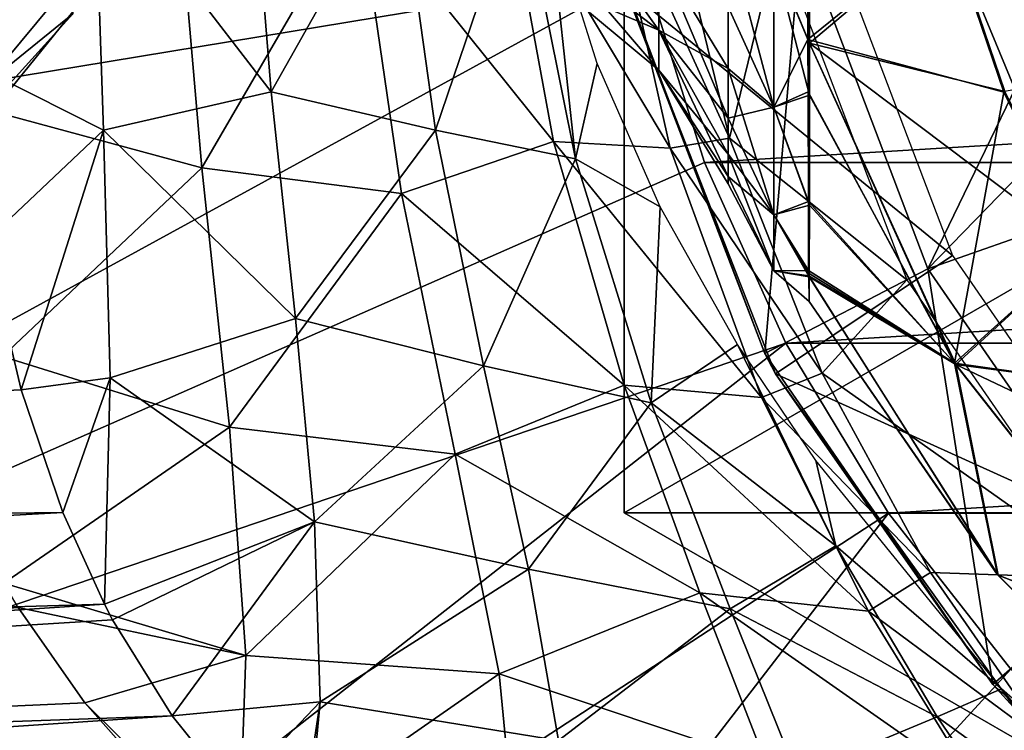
# Model space of a CAD drawing. Header units: millimetres. Extents: x -110 to 119, y -127 to 212.
# Tile 109 of 186: x 55.08 to 63.91, y -10.32 to -3.95. Entities that reach past the tile are written whole.
import ezdxf

# ---------------------------------------------------------------- set-up
doc = ezdxf.new("R2010")
doc.units = ezdxf.units.MM
doc.header["$LTSCALE"] = 26.699852
for name, color, linetype in [('1', 7, 'CONTINUOUS'), ('11', 7, 'CONTINUOUS'), ('14', 7, 'CONTINUOUS'), ('15', 7, 'CONTINUOUS'), ('37', 7, 'CONTINUOUS'), ('38', 7, 'CONTINUOUS'), ('387', 7, 'CONTINUOUS'), ('388', 7, 'CONTINUOUS'), ('389', 7, 'CONTINUOUS'), ('390', 7, 'CONTINUOUS'), ('4', 7, 'CONTINUOUS'), ('435', 7, 'CONTINUOUS'), ('436', 7, 'CONTINUOUS'), ('437', 7, 'CONTINUOUS'), ('438', 7, 'CONTINUOUS'), ('445', 7, 'CONTINUOUS'), ('448', 7, 'CONTINUOUS'), ('455', 7, 'CONTINUOUS'), ('50', 7, 'CONTINUOUS'), ('51', 7, 'CONTINUOUS'), ('52', 7, 'CONTINUOUS')]:
    doc.layers.add(name, color=color, linetype=linetype)

msp = doc.modelspace()

# ---------------------------------------------------------------- linework, layer by layer
at = {"layer": '1', "color": 7, "linetype": 'CONTINUOUS', "true_color": 0xa2afbf}
for points in [[(60.6884, -3.5281, -36), (61.2179, -5.227, -36), (89.3116, -3.5281, -36), (60.6884, -3.5281, -36)], [(61.2179, -5.227, -36), (88.7821, -5.227, -36), (89.3116, -3.5281, -36), (61.2179, -5.227, -36)], [(61.2179, -5.227, -36), (61.9481, -6.8497, -36), (88.7821, -5.227, -36), (61.2179, -5.227, -36)], [(61.9481, -6.8497, -36), (88.0519, -6.8497, -36), (88.7821, -5.227, -36), (61.9481, -6.8497, -36)], [(61.9481, -6.8497, -36), (62.8687, -8.3728, -36), (88.0519, -6.8497, -36), (61.9481, -6.8497, -36)], [(62.8687, -8.3728, -36), (87.1313, -8.3728, -36), (88.0519, -6.8497, -36), (62.8687, -8.3728, -36)], [(62.8687, -8.3728, -36), (63.9665, -9.7742, -36), (87.1313, -8.3728, -36), (62.8687, -8.3728, -36)]]:
    msp.add_3dface(points, dxfattribs=at)
at = {"layer": '11', "color": 7, "linetype": 'CONTINUOUS', "true_color": 0xa2afbf}
for points in [[(60.5, 8.3716, -21), (60.5, -8.3716, -21), (89.5, 8.3716, -21), (60.5, 8.3716, -21)], [(89.5, 8.3716, -21), (60.5, -8.3716, -21), (89.5, -8.3716, -21), (89.5, 8.3716, -21)], [(60.5, -8.3716, -21), (75, -16.7432, -21), (89.5, -8.3716, -21), (60.5, -8.3716, -21)]]:
    msp.add_3dface(points, dxfattribs=at)
at = {"layer": '14', "color": 7, "linetype": 'CONTINUOUS', "true_color": 0xa2afbf}
for points in [[(75, -16.7432, -21), (60.5, -8.3716, -21), (75, -16.7432, -35), (75, -16.7432, -21)], [(75, -16.7432, -35), (60.5, -8.3716, -21), (60.5, -8.3716, -35), (75, -16.7432, -35)]]:
    msp.add_3dface(points, dxfattribs=at)
at = {"layer": '15', "color": 7, "linetype": 'CONTINUOUS', "true_color": 0xa2afbf}
for points in [[(60.5, -8.3716, -21), (60.5, 8.3716, -21), (60.5, -8.3716, -35), (60.5, -8.3716, -21)], [(60.5, -8.3716, -35), (60.5, 8.3716, -21), (60.5, 8.3716, -35), (60.5, -8.3716, -35)]]:
    msp.add_3dface(points, dxfattribs=at)
at = {"layer": '37', "color": 7, "linetype": 'CONTINUOUS', "true_color": 0xa2afbf}
for points in [[(54.7737, -5.9342, 8.9892), (22.2348, -8.7569, 9.2542), (55.0893, -7.2684, 8.4448), (54.7737, -5.9342, 8.9892)], [(55.0893, -7.2684, 8.4448), (22.2348, -8.7569, 9.2542), (55.4641, -8.3688, 7.8732), (55.0893, -7.2684, 8.4448)], [(22.2348, -8.7569, 9.2542), (22.5354, -10.1652, 8.4883), (55.4641, -8.3688, 7.8732), (22.2348, -8.7569, 9.2542)], [(55.4641, -8.3688, 7.8732), (22.5354, -10.1652, 8.4883), (55.8364, -9.1896, 7.3565), (55.4641, -8.3688, 7.8732)], [(22.5354, -10.1652, 8.4883), (22.8085, -11.3916, 7.653), (55.8364, -9.1896, 7.3565), (22.5354, -10.1652, 8.4883)], [(55.8364, -9.1896, 7.3565), (22.8085, -11.3916, 7.653), (55.9094, -9.3298, 7.2591), (55.8364, -9.1896, 7.3565)], [(55.9094, -9.3298, 7.2591), (22.8085, -11.3916, 7.653), (56.4432, -10.1914, 6.5877), (55.9094, -9.3298, 7.2591)], [(22.8085, -11.3916, 7.653), (23.0541, -12.4382, 6.7696), (56.4432, -10.1914, 6.5877), (22.8085, -11.3916, 7.653)], [(56.4432, -10.1914, 6.5877), (23.0541, -12.4382, 6.7696), (56.9977, -10.8793, 5.9405), (56.4432, -10.1914, 6.5877)]]:
    msp.add_3dface(points, dxfattribs=at)
at = {"layer": '38', "color": 7, "linetype": 'CONTINUOUS', "true_color": 0xa2afbf}
for points in [[(54.3905, -2.302, 9.8366), (54.5338, -4.2877, 9.4766), (55.7486, -2.5356, 9.9043), (54.3905, -2.302, 9.8366)], [(57.3334, -4.5945, 9.8978), (57.1541, -2.37, 10.3704), (55.7486, -2.5356, 9.9043), (57.3334, -4.5945, 9.8978)], [(57.3334, -4.5945, 9.8978), (58.4735, -2.5681, 11.1402), (57.1541, -2.37, 10.3704), (57.3334, -4.5945, 9.8978)], [(54.5338, -4.2877, 9.4766), (55.8294, -4.938, 9.3706), (55.7486, -2.5356, 9.9043), (54.5338, -4.2877, 9.4766)], [(55.8294, -4.938, 9.3706), (57.3334, -4.5945, 9.8978), (55.7486, -2.5356, 9.9043), (55.8294, -4.938, 9.3706)], [(58.8058, -4.9381, 10.6064), (58.4735, -2.5681, 11.1402), (57.3334, -4.5945, 9.8978), (58.8058, -4.9381, 10.6064)], [(58.8058, -4.9381, 10.6064), (59.5631, -2.7068, 12.22), (58.4735, -2.5681, 11.1402), (58.8058, -4.9381, 10.6064)], [(60.0613, -5.1941, 11.6882), (59.5631, -2.7068, 12.22), (58.8058, -4.9381, 10.6064), (60.0613, -5.1941, 11.6882)], [(59.5631, -2.7068, 12.22), (60.0613, -5.1941, 11.6882), (59.8214, -2.9496, 12.5), (59.5631, -2.7068, 12.22)], [(59.8214, -2.9496, 12.5), (60.0613, -5.1941, 11.6882), (60.2566, -4.3416, 12.5001), (59.8214, -2.9496, 12.5)], [(54.5338, -4.2877, 9.4766), (54.7737, -5.9342, 8.9892), (55.8294, -4.938, 9.3706), (54.5338, -4.2877, 9.4766)], [(60.0613, -5.1941, 11.6882), (60.8214, -5.6267, 12.5), (60.2566, -4.3416, 12.5001), (60.0613, -5.1941, 11.6882)], [(57.5497, -6.628, 9.1102), (57.3334, -4.5945, 9.8978), (55.8294, -4.938, 9.3706), (57.5497, -6.628, 9.1102)], [(57.5497, -6.628, 9.1102), (58.8058, -4.9381, 10.6064), (57.3334, -4.5945, 9.8978), (57.5497, -6.628, 9.1102)], [(54.7737, -5.9342, 8.9892), (55.0893, -7.2684, 8.4448), (55.8294, -4.938, 9.3706), (54.7737, -5.9342, 8.9892)], [(55.0893, -7.2684, 8.4448), (55.8875, -7.1602, 8.5043), (55.8294, -4.938, 9.3706), (55.0893, -7.2684, 8.4448)], [(55.8875, -7.1602, 8.5043), (57.5497, -6.628, 9.1102), (55.8294, -4.938, 9.3706), (55.8875, -7.1602, 8.5043)], [(59.2357, -7.0524, 9.6903), (58.8058, -4.9381, 10.6064), (57.5497, -6.628, 9.1102), (59.2357, -7.0524, 9.6903)], [(59.2357, -7.0524, 9.6903), (60.0613, -5.1941, 11.6882), (58.8058, -4.9381, 10.6064), (59.2357, -7.0524, 9.6903)], [(60.7402, -7.3854, 10.7309), (60.0613, -5.1941, 11.6882), (59.2357, -7.0524, 9.6903), (60.7402, -7.3854, 10.7309)], [(60.7402, -7.3854, 10.7309), (60.8214, -5.6267, 12.5), (60.0613, -5.1941, 11.6882), (60.7402, -7.3854, 10.7309)], [(61.5151, -6.8607, 12.5), (60.8214, -5.6267, 12.5), (60.7402, -7.3854, 10.7309), (61.5151, -6.8607, 12.5)], [(57.7214, -8.4527, 8.0348), (57.5497, -6.628, 9.1102), (55.8875, -7.1602, 8.5043), (57.7214, -8.4527, 8.0348)], [(57.7214, -8.4527, 8.0348), (59.2357, -7.0524, 9.6903), (57.5497, -6.628, 9.1102), (57.7214, -8.4527, 8.0348)], [(62.3969, -8.6666, 11.5209), (61.5151, -6.8607, 12.5), (60.7402, -7.3854, 10.7309), (62.3969, -8.6666, 11.5209)], [(61.5151, -6.8607, 12.5), (62.3969, -8.6666, 11.5209), (62.2167, -7.9024, 12.5), (61.5151, -6.8607, 12.5)], [(59.6399, -8.8769, 8.4154), (59.2357, -7.0524, 9.6903), (57.7214, -8.4527, 8.0348), (59.6399, -8.8769, 8.4154)], [(59.6399, -8.8769, 8.4154), (60.7402, -7.3854, 10.7309), (59.2357, -7.0524, 9.6903), (59.6399, -8.8769, 8.4154)], [(55.0893, -7.2684, 8.4448), (55.4641, -8.3688, 7.8732), (55.8875, -7.1602, 8.5043), (55.0893, -7.2684, 8.4448)], [(55.4641, -8.3688, 7.8732), (55.8364, -9.1896, 7.3565), (55.8875, -7.1602, 8.5043), (55.4641, -8.3688, 7.8732)], [(55.8364, -9.1896, 7.3565), (57.7214, -8.4527, 8.0348), (55.8875, -7.1602, 8.5043), (55.8364, -9.1896, 7.3565)], [(61.45, -9.2306, 9.3496), (60.7402, -7.3854, 10.7309), (59.6399, -8.8769, 8.4154), (61.45, -9.2306, 9.3496)], [(61.45, -9.2306, 9.3496), (62.3969, -8.6666, 11.5209), (60.7402, -7.3854, 10.7309), (61.45, -9.2306, 9.3496)], [(62.3969, -8.6666, 11.5209), (63.8835, -9.9502, 12.5), (62.2167, -7.9024, 12.5), (62.3969, -8.6666, 11.5209)], [(55.8364, -9.1896, 7.3565), (55.9094, -9.3298, 7.2591), (57.7214, -8.4527, 8.0348), (55.8364, -9.1896, 7.3565)], [(55.9094, -9.3298, 7.2591), (56.4432, -10.1914, 6.5877), (57.7214, -8.4527, 8.0348), (55.9094, -9.3298, 7.2591)], [(56.4432, -10.1914, 6.5877), (57.7716, -10.0658, 6.7245), (57.7214, -8.4527, 8.0348), (56.4432, -10.1914, 6.5877)], [(57.7716, -10.0658, 6.7245), (59.6399, -8.8769, 8.4154), (57.7214, -8.4527, 8.0348), (57.7716, -10.0658, 6.7245)], [(63.3068, -10.1996, 10.1546), (62.3969, -8.6666, 11.5209), (61.45, -9.2306, 9.3496), (63.3068, -10.1996, 10.1546)], [(63.3068, -10.1996, 10.1546), (63.8835, -9.9502, 12.5), (62.3969, -8.6666, 11.5209), (63.3068, -10.1996, 10.1546)], [(59.9106, -10.4138, 6.841), (59.6399, -8.8769, 8.4154), (57.7716, -10.0658, 6.7245), (59.9106, -10.4138, 6.841)], [(59.9106, -10.4138, 6.841), (61.45, -9.2306, 9.3496), (59.6399, -8.8769, 8.4154), (59.9106, -10.4138, 6.841)], [(62.0503, -10.7224, 7.5944), (61.45, -9.2306, 9.3496), (59.9106, -10.4138, 6.841), (62.0503, -10.7224, 7.5944)], [(62.0503, -10.7224, 7.5944), (63.3068, -10.1996, 10.1546), (61.45, -9.2306, 9.3496), (62.0503, -10.7224, 7.5944)], [(65.2451, -11.5987, 10.8013), (63.8835, -9.9502, 12.5), (63.3068, -10.1996, 10.1546), (65.2451, -11.5987, 10.8013)], [(56.4432, -10.1914, 6.5877), (56.9977, -10.8793, 5.9405), (57.7716, -10.0658, 6.7245), (56.4432, -10.1914, 6.5877)], [(56.9977, -10.8793, 5.9405), (57.5642, -11.4309, 5.321), (57.7716, -10.0658, 6.7245), (56.9977, -10.8793, 5.9405)], [(57.5642, -11.4309, 5.321), (57.6366, -11.4926, 5.2445), (57.7716, -10.0658, 6.7245), (57.5642, -11.4309, 5.321)], [(57.6366, -11.4926, 5.2445), (59.9106, -10.4138, 6.841), (57.7716, -10.0658, 6.7245), (57.6366, -11.4926, 5.2445)], [(64.1468, -11.4356, 8.4615), (63.3068, -10.1996, 10.1546), (62.0503, -10.7224, 7.5944), (64.1468, -11.4356, 8.4615)], [(64.1468, -11.4356, 8.4615), (65.2451, -11.5987, 10.8013), (63.3068, -10.1996, 10.1546), (64.1468, -11.4356, 8.4615)]]:
    msp.add_3dface(points, dxfattribs=at)
at = {"layer": '387', "color": 7, "linetype": 'CONTINUOUS', "true_color": 0xa2afbf}
for points in [[(63.2234, -6.1807, 20.8), (64.9061, -2.7047, 40.7), (62.0865, -3.1828, 20.8), (63.2234, -6.1807, 20.8)], [(65.3465, -3.9986, 40.7), (64.9061, -2.7047, 40.7), (63.2234, -6.1807, 20.8), (65.3465, -3.9986, 40.7)], [(65.95, -5.225, 40.7), (65.3465, -3.9986, 40.7), (63.2234, -6.1807, 20.8), (65.95, -5.225, 40.7)], [(65.0447, -8.8194, 20.8), (65.95, -5.225, 40.7), (63.2234, -6.1807, 20.8), (65.0447, -8.8194, 20.8)]]:
    msp.add_3dface(points, dxfattribs=at)
at = {"layer": '388', "color": 7, "linetype": 'CONTINUOUS', "true_color": 0xa2afbf}
for points in [[(61.76, -6.9429, 17.5), (62.0865, -3.1828, 20.8), (60.483, -3.5722, 17.5), (61.76, -6.9429, 17.5)], [(63.2234, -6.1807, 20.8), (62.0865, -3.1828, 20.8), (61.76, -6.9429, 17.5), (63.2234, -6.1807, 20.8)], [(63.8065, -9.9101, 17.5), (63.2234, -6.1807, 20.8), (61.76, -6.9429, 17.5), (63.8065, -9.9101, 17.5)], [(65.0447, -8.8194, 20.8), (63.2234, -6.1807, 20.8), (63.8065, -9.9101, 17.5), (65.0447, -8.8194, 20.8)], [(66.5038, -12.3011, 17.5), (65.0447, -8.8194, 20.8), (63.8065, -9.9101, 17.5), (66.5038, -12.3011, 17.5)]]:
    msp.add_3dface(points, dxfattribs=at)
at = {"layer": '389', "color": 7, "linetype": 'CONTINUOUS', "true_color": 0xa2afbf}
for points in [[(61.76, -6.9429, 17.5), (60.483, -3.5722, 17.5), (60.5049, -3.6595, 12.5), (61.76, -6.9429, 17.5)], [(61.857, -7.1245, 12.5), (61.76, -6.9429, 17.5), (60.5049, -3.6595, 12.5), (61.857, -7.1245, 12.5)], [(63.8065, -9.9101, 17.5), (61.76, -6.9429, 17.5), (61.857, -7.1245, 12.5), (63.8065, -9.9101, 17.5)], [(64.0229, -10.1486, 12.5), (63.8065, -9.9101, 17.5), (61.857, -7.1245, 12.5), (64.0229, -10.1486, 12.5)], [(66.5038, -12.3011, 17.5), (63.8065, -9.9101, 17.5), (64.0229, -10.1486, 12.5), (66.5038, -12.3011, 17.5)]]:
    msp.add_3dface(points, dxfattribs=at)
at = {"layer": '390', "color": 7, "linetype": 'CONTINUOUS', "true_color": 0xa2afbf}
for points in [[(63.4446, -6.0634, 12.5), (60.5049, -3.6595, 12.5), (62.3294, -3.1223, 12.5), (63.4446, -6.0634, 12.5)], [(61.857, -7.1245, 12.5), (60.5049, -3.6595, 12.5), (63.4446, -6.0634, 12.5), (61.857, -7.1245, 12.5)], [(65.2315, -8.6529, 12.5), (61.857, -7.1245, 12.5), (63.4446, -6.0634, 12.5), (65.2315, -8.6529, 12.5)], [(64.0229, -10.1486, 12.5), (61.857, -7.1245, 12.5), (65.2315, -8.6529, 12.5), (64.0229, -10.1486, 12.5)]]:
    msp.add_3dface(points, dxfattribs=at)
at = {"layer": '4', "color": 7, "linetype": 'CONTINUOUS', "true_color": 0xa2afbf}
for points in [[(60.2598, 0, -36), (40, 0, -53), (40.6725, -6.8282, -53), (60.2598, 0, -36)], [(60.2598, 0, -36), (40.6725, -6.8282, -53), (60.3674, -1.7778, -36), (60.2598, 0, -36)], [(60.3674, -1.7778, -36), (40.6725, -6.8282, -53), (60.6884, -3.5281, -36), (60.3674, -1.7778, -36)], [(40.6725, -6.8282, -53), (42.6642, -13.3939, -53), (60.6884, -3.5281, -36), (40.6725, -6.8282, -53)], [(60.6884, -3.5281, -36), (42.6642, -13.3939, -53), (61.2179, -5.227, -36), (60.6884, -3.5281, -36)], [(61.2179, -5.227, -36), (42.6642, -13.3939, -53), (61.9481, -6.8497, -36), (61.2179, -5.227, -36)], [(42.6642, -13.3939, -53), (45.8986, -19.445, -53), (61.9481, -6.8497, -36), (42.6642, -13.3939, -53)], [(61.9481, -6.8497, -36), (45.8986, -19.445, -53), (62.8687, -8.3728, -36), (61.9481, -6.8497, -36)], [(45.8986, -19.445, -53), (50.2513, -24.7487, -53), (62.8687, -8.3728, -36), (45.8986, -19.445, -53)], [(62.8687, -8.3728, -36), (50.2513, -24.7487, -53), (63.9665, -9.7742, -36), (62.8687, -8.3728, -36)], [(63.9665, -9.7742, -36), (50.2513, -24.7487, -53), (65.2258, -11.0335, -36), (63.9665, -9.7742, -36)]]:
    msp.add_3dface(points, dxfattribs=at)
at = {"layer": '435', "color": 7, "linetype": 'CONTINUOUS', "true_color": 0xa2afbf}
msp.add_3dface([(63.914, -4.5927, 42.1), (63.4094, -3.1063, 42.1), (69.5322, -3.514, 42.1), (63.914, -4.5927, 42.1)], dxfattribs=at)
at = {"layer": '436', "color": 7, "linetype": 'CONTINUOUS', "true_color": 0xa2afbf}
for points in [[(62.1458, -3.3461, 55.553), (62.1472, -4.1255, 55.0005), (63.3981, -3.1088, 57.95), (62.1458, -3.3461, 55.553)], [(63.3981, -3.1088, 57.95), (62.1472, -4.1255, 55.0005), (63.9032, -4.5966, 57.95), (63.3981, -3.1088, 57.95)], [(63.4094, -3.1063, 42.1), (63.914, -4.5927, 42.1), (62.162, -4.1583, 45.056), (63.4094, -3.1063, 42.1)], [(62.1622, -3.3631, 44.4865), (63.4094, -3.1063, 42.1), (62.162, -4.1583, 45.056), (62.1622, -3.3631, 44.4865)], [(62.1472, -4.1255, 55.0005), (63.461, -7.0286, 54.9666), (63.9032, -4.5966, 57.95), (62.1472, -4.1255, 55.0005)], [(63.461, -7.0286, 54.9666), (62.1472, -4.1255, 55.0005), (62.1482, -4.5958, 54.5712), (63.461, -7.0286, 54.9666)], [(62.162, -4.1583, 45.056), (63.4731, -7.0413, 45.0907), (62.1618, -4.6258, 45.4883), (62.162, -4.1583, 45.056)], [(63.914, -4.5927, 42.1), (64.6083, -6.0003, 42.1), (62.162, -4.1583, 45.056), (63.914, -4.5927, 42.1)], [(62.162, -4.1583, 45.056), (64.6083, -6.0003, 42.1), (63.4731, -7.0413, 45.0907), (62.162, -4.1583, 45.056)], [(62.1512, -5.5769, 53.3006), (63.461, -7.0286, 54.9666), (62.1482, -4.5958, 54.5712), (62.1512, -5.5769, 53.3006)], [(62.1618, -4.6258, 45.4883), (63.4731, -7.0413, 45.0907), (62.161, -5.61, 46.785), (62.1618, -4.6258, 45.4883)], [(63.9032, -4.5966, 57.95), (63.461, -7.0286, 54.9666), (64.5981, -6.0057, 57.95), (63.9032, -4.5966, 57.95)], [(62.1536, -6.1978, 51.8817), (63.461, -7.0286, 54.9666), (62.1512, -5.5769, 53.3006), (62.1536, -6.1978, 51.8817)], [(62.161, -5.61, 46.785), (63.4731, -7.0413, 45.0907), (62.1591, -6.2229, 48.2327), (62.161, -5.61, 46.785)], [(64.5981, -6.0057, 57.95), (63.461, -7.0286, 54.9666), (65.471, -7.3121, 57.95), (64.5981, -6.0057, 57.95)], [(64.6083, -6.0003, 42.1), (65.4803, -7.3053, 42.1), (63.4731, -7.0413, 45.0907), (64.6083, -6.0003, 42.1)], [(62.1539, -6.244, 51.7213), (63.461, -7.0286, 54.9666), (62.1536, -6.1978, 51.8817), (62.1539, -6.244, 51.7213)], [(63.8473, -8.9265, 51.7046), (63.461, -7.0286, 54.9666), (62.1539, -6.244, 51.7213), (63.8473, -8.9265, 51.7046)], [(63.8473, -8.9265, 51.7046), (62.1539, -6.244, 51.7213), (62.157, -6.4738, 50.0707), (63.8473, -8.9265, 51.7046)], [(62.1589, -6.253, 48.3416), (63.8525, -8.9311, 48.3521), (62.157, -6.4738, 50.0707), (62.1589, -6.253, 48.3416)], [(63.4731, -7.0413, 45.0907), (62.1589, -6.253, 48.3416), (62.1591, -6.2229, 48.2327), (63.4731, -7.0413, 45.0907)], [(63.4731, -7.0413, 45.0907), (63.8525, -8.9311, 48.3521), (62.1589, -6.253, 48.3416), (63.4731, -7.0413, 45.0907)], [(63.8525, -8.9311, 48.3521), (63.8473, -8.9265, 51.7046), (62.157, -6.4738, 50.0707), (63.8525, -8.9311, 48.3521)], [(63.461, -7.0286, 54.9666), (65.4541, -9.5617, 54.9666), (65.471, -7.3121, 57.95), (63.461, -7.0286, 54.9666)], [(65.4541, -9.5617, 54.9666), (63.461, -7.0286, 54.9666), (63.8473, -8.9265, 51.7046), (65.4541, -9.5617, 54.9666)], [(65.4803, -7.3053, 42.1), (66.5151, -8.4852, 42.1), (63.4731, -7.0413, 45.0907), (65.4803, -7.3053, 42.1)], [(63.4731, -7.0413, 45.0907), (66.5151, -8.4852, 42.1), (65.4562, -9.5587, 45.0907), (63.4731, -7.0413, 45.0907)], [(63.4731, -7.0413, 45.0907), (65.4562, -9.5587, 45.0907), (63.8525, -8.9311, 48.3521), (63.4731, -7.0413, 45.0907)], [(66.1061, -11.1788, 51.7046), (65.4541, -9.5617, 54.9666), (63.8473, -8.9265, 51.7046), (66.1061, -11.1788, 51.7046)], [(66.1061, -11.1788, 51.7046), (63.8473, -8.9265, 51.7046), (66.1056, -11.1768, 48.3521), (66.1061, -11.1788, 51.7046)], [(66.1056, -11.1768, 48.3521), (63.8473, -8.9265, 51.7046), (63.8525, -8.9311, 48.3521), (66.1056, -11.1768, 48.3521)], [(65.4562, -9.5587, 45.0907), (66.1056, -11.1768, 48.3521), (63.8525, -8.9311, 48.3521), (65.4562, -9.5587, 45.0907)]]:
    msp.add_3dface(points, dxfattribs=at)
at = {"layer": '437', "color": 7, "linetype": 'CONTINUOUS', "true_color": 0xa2afbf}
for points in [[(63.3981, -3.1088, 57.95), (63.9032, -4.5966, 57.95), (63.398, -3.1084, 60.4472), (63.3981, -3.1088, 57.95)], [(63.398, -3.1084, 60.4472), (63.9032, -4.5966, 57.95), (64.5978, -6.0053, 60.4472), (63.398, -3.1084, 60.4472)], [(63.9032, -4.5966, 57.95), (64.5981, -6.0057, 57.95), (64.5978, -6.0053, 60.4472), (63.9032, -4.5966, 57.95)]]:
    msp.add_3dface(points, dxfattribs=at)
at = {"layer": '438', "color": 7, "linetype": 'CONTINUOUS', "true_color": 0xa2afbf}
msp.add_3dface([(63.398, -3.1084, 60.4472), (64.5978, -6.0053, 60.4472), (65.2109, -2.6236, 60.95), (63.398, -3.1084, 60.4472)], dxfattribs=at)
at = {"layer": '445', "color": 7, "linetype": 'CONTINUOUS', "true_color": 0xa2afbf}
for points in [[(61.8398, -3.3855, 44.7563), (61.8398, -4.7327, 45.9235), (61.4312, -3.1858, 45.6401), (61.8398, -3.3855, 44.7563)], [(61.4312, -3.1858, 45.6401), (61.8398, -4.7327, 45.9235), (61.4312, -3.8325, 46.1925), (61.4312, -3.1858, 45.6401)], [(61.8398, -4.7327, 54.1265), (61.8398, -3.3855, 55.2937), (61.4312, -3.8325, 53.8575), (61.8398, -4.7327, 54.1265)], [(61.4312, -4.3849, 53.2108), (61.8398, -4.7327, 54.1265), (61.4312, -3.8325, 53.8575), (61.4312, -4.3849, 53.2108)], [(61.4312, -3.8325, 46.1925), (61.8398, -4.7327, 45.9235), (61.4312, -4.3849, 46.8392), (61.4312, -3.8325, 46.1925)], [(61.4312, -4.8293, 52.4856), (61.8398, -4.7327, 54.1265), (61.4312, -4.3849, 53.2108), (61.4312, -4.8293, 52.4856)], [(61.8398, -4.7327, 45.9235), (61.8398, -5.6966, 47.4231), (61.4312, -4.3849, 46.8392), (61.8398, -4.7327, 45.9235)], [(61.4312, -4.3849, 46.8392), (61.8398, -5.6966, 47.4231), (61.4312, -4.8293, 47.5644), (61.4312, -4.3849, 46.8392)], [(61.8398, -5.6966, 52.6269), (61.8398, -4.7327, 54.1265), (61.4312, -4.8293, 52.4856), (61.8398, -5.6966, 52.6269)], [(61.4312, -5.1547, 51.6999), (61.8398, -5.6966, 52.6269), (61.4312, -4.8293, 52.4856), (61.4312, -5.1547, 51.6999)], [(61.4312, -4.8293, 47.5644), (61.8398, -5.6966, 47.4231), (61.4312, -5.1547, 48.3501), (61.4312, -4.8293, 47.5644)], [(61.4312, -5.3533, 50.8729), (61.8398, -5.6966, 52.6269), (61.4312, -5.1547, 51.6999), (61.4312, -5.3533, 50.8729)], [(61.8398, -5.6966, 47.4231), (61.8398, -6.1989, 49.1336), (61.4312, -5.1547, 48.3501), (61.8398, -5.6966, 47.4231)], [(61.4312, -5.1547, 48.3501), (61.8398, -6.1989, 49.1336), (61.4312, -5.3533, 49.1771), (61.4312, -5.1547, 48.3501)], [(61.8398, -6.1989, 50.9164), (61.8398, -5.6966, 52.6269), (61.4312, -5.3533, 50.8729), (61.8398, -6.1989, 50.9164)], [(61.4312, -5.42, 50.025), (61.8398, -6.1989, 50.9164), (61.4312, -5.3533, 50.8729), (61.4312, -5.42, 50.025)], [(61.4312, -5.3533, 49.1771), (61.8398, -6.1989, 49.1336), (61.4312, -5.42, 50.025), (61.4312, -5.3533, 49.1771)], [(61.8398, -6.1989, 49.1336), (61.8398, -6.1989, 50.9164), (61.4312, -5.42, 50.025), (61.8398, -6.1989, 49.1336)]]:
    msp.add_3dface(points, dxfattribs=at)
at = {"layer": '448', "color": 7, "linetype": 'CONTINUOUS', "true_color": 0xa2afbf}
for points in [[(59.9224, -3.3629, 48.4892), (59.9224, -2.794, 47.604), (60.8083, -4.0425, 48.1788), (59.9224, -3.3629, 48.4892)], [(60.8083, -4.0425, 48.1788), (59.9224, -2.794, 47.604), (60.8083, -3.3587, 47.1147), (60.8083, -4.0425, 48.1788)], [(60.8083, -3.3587, 52.9353), (59.9224, -3.3629, 51.5608), (60.8083, -4.0425, 51.8712), (60.8083, -3.3587, 52.9353)], [(59.9224, -3.3629, 51.5608), (59.9224, -3.6594, 50.5511), (60.8083, -4.0425, 51.8712), (59.9224, -3.3629, 51.5608)], [(59.9224, -3.6594, 49.4989), (59.9224, -3.3629, 48.4892), (60.8083, -4.3989, 49.3925), (59.9224, -3.6594, 49.4989)], [(60.8083, -4.3989, 49.3925), (59.9224, -3.3629, 48.4892), (60.8083, -4.0425, 48.1788), (60.8083, -4.3989, 49.3925)], [(61.4312, -3.8325, 46.1925), (61.4312, -4.3849, 46.8392), (60.8083, -3.3587, 47.1147), (61.4312, -3.8325, 46.1925)], [(61.4312, -4.3849, 46.8392), (61.4312, -4.8293, 47.5644), (60.8083, -3.3587, 47.1147), (61.4312, -4.3849, 46.8392)], [(61.4312, -4.8293, 47.5644), (60.8083, -4.0425, 48.1788), (60.8083, -3.3587, 47.1147), (61.4312, -4.8293, 47.5644)], [(61.4312, -4.3849, 53.2108), (61.4312, -3.8325, 53.8575), (60.8083, -3.3587, 52.9353), (61.4312, -4.3849, 53.2108)], [(61.4312, -4.3849, 53.2108), (60.8083, -3.3587, 52.9353), (60.8083, -4.0425, 51.8712), (61.4312, -4.3849, 53.2108)], [(54.759, -3.859, 52.8287), (54.759, -4.5365, 51.499), (55.5539, -3.5806, 51.6602), (54.759, -3.859, 52.8287)], [(55.5539, -3.5806, 51.6602), (54.759, -4.5365, 51.499), (55.5539, -3.8962, 50.5852), (55.5539, -3.5806, 51.6602)], [(54.759, -4.5365, 48.551), (54.759, -3.859, 47.2213), (55.5539, -3.5806, 48.3898), (54.759, -4.5365, 48.551)], [(55.5539, -3.8962, 49.4648), (54.759, -4.5365, 48.551), (55.5539, -3.5806, 48.3898), (55.5539, -3.8962, 49.4648)], [(59.9224, -3.6594, 50.5511), (59.9224, -3.6594, 49.4989), (60.8083, -4.3989, 50.6575), (59.9224, -3.6594, 50.5511)], [(60.8083, -4.0425, 51.8712), (59.9224, -3.6594, 50.5511), (60.8083, -4.3989, 50.6575), (60.8083, -4.0425, 51.8712)], [(60.8083, -4.3989, 50.6575), (59.9224, -3.6594, 49.4989), (60.8083, -4.3989, 49.3925), (60.8083, -4.3989, 50.6575)], [(54.759, -4.5365, 51.499), (54.759, -4.77, 50.025), (55.5539, -3.8962, 50.5852), (54.759, -4.5365, 51.499)], [(54.759, -4.77, 50.025), (54.759, -4.5365, 48.551), (55.5539, -3.8962, 49.4648), (54.759, -4.77, 50.025)], [(55.5539, -3.8962, 50.5852), (54.759, -4.77, 50.025), (55.5539, -3.8962, 49.4648), (55.5539, -3.8962, 50.5852)], [(61.4312, -4.8293, 47.5644), (61.4312, -5.1547, 48.3501), (60.8083, -4.0425, 48.1788), (61.4312, -4.8293, 47.5644)], [(61.4312, -5.1547, 48.3501), (61.4312, -5.3533, 49.1771), (60.8083, -4.0425, 48.1788), (61.4312, -5.1547, 48.3501)], [(61.4312, -5.3533, 49.1771), (60.8083, -4.3989, 49.3925), (60.8083, -4.0425, 48.1788), (61.4312, -5.3533, 49.1771)], [(61.4312, -5.1547, 51.6999), (61.4312, -4.8293, 52.4856), (60.8083, -4.0425, 51.8712), (61.4312, -5.1547, 51.6999)], [(61.4312, -5.1547, 51.6999), (60.8083, -4.0425, 51.8712), (60.8083, -4.3989, 50.6575), (61.4312, -5.1547, 51.6999)], [(61.4312, -4.8293, 52.4856), (61.4312, -4.3849, 53.2108), (60.8083, -4.0425, 51.8712), (61.4312, -4.8293, 52.4856)], [(61.4312, -5.3533, 49.1771), (61.4312, -5.42, 50.025), (60.8083, -4.3989, 49.3925), (61.4312, -5.3533, 49.1771)], [(61.4312, -5.42, 50.025), (61.4312, -5.3533, 50.8729), (60.8083, -4.3989, 50.6575), (61.4312, -5.42, 50.025)], [(61.4312, -5.42, 50.025), (60.8083, -4.3989, 50.6575), (60.8083, -4.3989, 49.3925), (61.4312, -5.42, 50.025)], [(61.4312, -5.3533, 50.8729), (61.4312, -5.1547, 51.6999), (60.8083, -4.3989, 50.6575), (61.4312, -5.3533, 50.8729)]]:
    msp.add_3dface(points, dxfattribs=at)
at = {"layer": '455', "color": 7, "linetype": 'CONTINUOUS', "true_color": 0xa2afbf}
for points in [[(62.1472, -4.1255, 55.0005), (62.1458, -3.3461, 55.553), (61.8398, -3.3855, 55.2937), (62.1472, -4.1255, 55.0005)], [(62.1622, -3.3631, 44.4865), (62.162, -4.1583, 45.056), (61.8398, -3.3855, 44.7563), (62.1622, -3.3631, 44.4865)], [(62.162, -4.1583, 45.056), (62.1618, -4.6258, 45.4883), (61.8398, -3.3855, 44.7563), (62.162, -4.1583, 45.056)], [(62.1472, -4.1255, 55.0005), (61.8398, -3.3855, 55.2937), (61.8398, -4.7327, 54.1265), (62.1472, -4.1255, 55.0005)], [(62.1618, -4.6258, 45.4883), (61.8398, -4.7327, 45.9235), (61.8398, -3.3855, 44.7563), (62.1618, -4.6258, 45.4883)], [(62.1482, -4.5958, 54.5712), (62.1472, -4.1255, 55.0005), (61.8398, -4.7327, 54.1265), (62.1482, -4.5958, 54.5712)], [(62.1512, -5.5769, 53.3006), (62.1482, -4.5958, 54.5712), (61.8398, -4.7327, 54.1265), (62.1512, -5.5769, 53.3006)], [(62.1618, -4.6258, 45.4883), (62.161, -5.61, 46.785), (61.8398, -4.7327, 45.9235), (62.1618, -4.6258, 45.4883)], [(62.1512, -5.5769, 53.3006), (61.8398, -4.7327, 54.1265), (61.8398, -5.6966, 52.6269), (62.1512, -5.5769, 53.3006)], [(62.161, -5.61, 46.785), (61.8398, -5.6966, 47.4231), (61.8398, -4.7327, 45.9235), (62.161, -5.61, 46.785)], [(62.1536, -6.1978, 51.8817), (62.1512, -5.5769, 53.3006), (61.8398, -5.6966, 52.6269), (62.1536, -6.1978, 51.8817)], [(62.161, -5.61, 46.785), (62.1591, -6.2229, 48.2327), (61.8398, -5.6966, 47.4231), (62.161, -5.61, 46.785)], [(62.1536, -6.1978, 51.8817), (61.8398, -5.6966, 52.6269), (61.8398, -6.1989, 50.9164), (62.1536, -6.1978, 51.8817)], [(62.1591, -6.2229, 48.2327), (62.1589, -6.253, 48.3416), (61.8398, -5.6966, 47.4231), (62.1591, -6.2229, 48.2327)], [(62.1589, -6.253, 48.3416), (61.8398, -6.1989, 49.1336), (61.8398, -5.6966, 47.4231), (62.1589, -6.253, 48.3416)], [(62.1539, -6.244, 51.7213), (62.1536, -6.1978, 51.8817), (61.8398, -6.1989, 50.9164), (62.1539, -6.244, 51.7213)], [(62.157, -6.4738, 50.0707), (62.1539, -6.244, 51.7213), (61.8398, -6.1989, 50.9164), (62.157, -6.4738, 50.0707)], [(62.1589, -6.253, 48.3416), (62.157, -6.4738, 50.0707), (61.8398, -6.1989, 49.1336), (62.1589, -6.253, 48.3416)], [(62.157, -6.4738, 50.0707), (61.8398, -6.1989, 50.9164), (61.8398, -6.1989, 49.1336), (62.157, -6.4738, 50.0707)]]:
    msp.add_3dface(points, dxfattribs=at)
at = {"layer": '50', "color": 7, "linetype": 'CONTINUOUS', "true_color": 0xa2afbf}
for points in [[(60.8689, -2.6335, -15.9749), (61.8786, -3.2343, -20), (61.4433, -5.0095, -15.5542), (60.8689, -2.6335, -15.9749)], [(61.8786, -3.2343, -20), (63.0338, -6.2804, -20), (61.4433, -5.0095, -15.5542), (61.8786, -3.2343, -20)], [(61.4433, -5.0095, -15.5542), (63.0338, -6.2804, -20), (62.275, -7.1168, -14.8434), (61.4433, -5.0095, -15.5542)], [(63.0338, -6.2804, -20), (64.8845, -8.9616, -20), (62.275, -7.1168, -14.8434), (63.0338, -6.2804, -20)], [(62.275, -7.1168, -14.8434), (64.8845, -8.9616, -20), (63.2476, -8.9044, -13.8673), (62.275, -7.1168, -14.8434)], [(63.2476, -8.9044, -13.8673), (64.8845, -8.9616, -20), (64.335, -10.4718, -12.5643), (63.2476, -8.9044, -13.8673)], [(63.8835, -9.9502, 12.5), (65.2451, -11.5987, 10.8013), (66.5813, -12.317, 12.5), (63.8835, -9.9502, 12.5)]]:
    msp.add_3dface(points, dxfattribs=at)
at = {"layer": '51', "color": 7, "linetype": 'CONTINUOUS', "true_color": 0xa2afbf}
for points in [[(54.829, -4.767, -9.4656), (54.7375, -2.427, -9.9809), (56.4893, -2.7173, -10.4621), (54.829, -4.767, -9.4656)], [(59.8662, -5.039, -12.1555), (58.1169, -2.8564, -11.3975), (59.4165, -2.6, -12.7735), (59.8662, -5.039, -12.1555)], [(59.8662, -5.039, -12.1555), (59.4165, -2.6, -12.7735), (60.9106, -5.1011, -13.784), (59.8662, -5.039, -12.1555)], [(59.4165, -2.6, -12.7735), (60.3546, -2.6227, -14.3373), (60.9106, -5.1011, -13.784), (59.4165, -2.6, -12.7735)], [(60.8689, -2.6335, -15.9749), (61.4433, -5.0095, -15.5542), (60.3546, -2.6227, -14.3373), (60.8689, -2.6335, -15.9749)], [(60.3546, -2.6227, -14.3373), (61.4433, -5.0095, -15.5542), (60.9106, -5.1011, -13.784), (60.3546, -2.6227, -14.3373)], [(56.7097, -5.2767, -9.7629), (54.829, -4.767, -9.4656), (56.4893, -2.7173, -10.4621), (56.7097, -5.2767, -9.7629)], [(56.7097, -5.2767, -9.7629), (56.4893, -2.7173, -10.4621), (58.1169, -2.8564, -11.3975), (56.7097, -5.2767, -9.7629)], [(58.5028, -5.5058, -10.6067), (56.7097, -5.2767, -9.7629), (58.1169, -2.8564, -11.3975), (58.5028, -5.5058, -10.6067)], [(58.5028, -5.5058, -10.6067), (58.1169, -2.8564, -11.3975), (59.8662, -5.039, -12.1555), (58.5028, -5.5058, -10.6067)], [(54.9217, -6.9671, -8.6318), (54.829, -4.767, -9.4656), (56.7097, -5.2767, -9.7629), (54.9217, -6.9671, -8.6318)], [(61.4433, -5.0095, -15.5542), (62.275, -7.1168, -14.8434), (60.9106, -5.1011, -13.784), (61.4433, -5.0095, -15.5542)], [(60.499, -7.2244, -11.1074), (58.5028, -5.5058, -10.6067), (59.8662, -5.039, -12.1555), (60.499, -7.2244, -11.1074)], [(60.499, -7.2244, -11.1074), (59.8662, -5.039, -12.1555), (61.7319, -7.3358, -12.8164), (60.499, -7.2244, -11.1074)], [(59.8662, -5.039, -12.1555), (60.9106, -5.1011, -13.784), (61.7319, -7.3358, -12.8164), (59.8662, -5.039, -12.1555)], [(60.9106, -5.1011, -13.784), (62.275, -7.1168, -14.8434), (61.7319, -7.3358, -12.8164), (60.9106, -5.1011, -13.784)], [(56.9597, -7.6024, -8.628), (54.9217, -6.9671, -8.6318), (56.7097, -5.2767, -9.7629), (56.9597, -7.6024, -8.628)], [(56.9597, -7.6024, -8.628), (56.7097, -5.2767, -9.7629), (58.5028, -5.5058, -10.6067), (56.9597, -7.6024, -8.628)], [(58.9824, -7.8451, -9.3048), (56.9597, -7.6024, -8.628), (58.5028, -5.5058, -10.6067), (58.9824, -7.8451, -9.3048)], [(58.9824, -7.8451, -9.3048), (58.5028, -5.5058, -10.6067), (60.499, -7.2244, -11.1074), (58.9824, -7.8451, -9.3048)], [(54.9336, -9.0013, -7.5253), (54.9217, -6.9671, -8.6318), (56.9597, -7.6024, -8.628), (54.9336, -9.0013, -7.5253)], [(62.275, -7.1168, -14.8434), (63.2476, -8.9044, -13.8673), (61.7319, -7.3358, -12.8164), (62.275, -7.1168, -14.8434)], [(61.1779, -9.0889, -9.6466), (58.9824, -7.8451, -9.3048), (60.499, -7.2244, -11.1074), (61.1779, -9.0889, -9.6466)], [(61.1779, -9.0889, -9.6466), (60.499, -7.2244, -11.1074), (62.6917, -9.2529, -11.4214), (61.1779, -9.0889, -9.6466)], [(60.499, -7.2244, -11.1074), (61.7319, -7.3358, -12.8164), (62.6917, -9.2529, -11.4214), (60.499, -7.2244, -11.1074)], [(61.7319, -7.3358, -12.8164), (63.2476, -8.9044, -13.8673), (62.6917, -9.2529, -11.4214), (61.7319, -7.3358, -12.8164)], [(57.1048, -9.6516, -7.1259), (54.9336, -9.0013, -7.5253), (56.9597, -7.6024, -8.628), (57.1048, -9.6516, -7.1259)], [(57.1048, -9.6516, -7.1259), (56.9597, -7.6024, -8.628), (58.9824, -7.8451, -9.3048), (57.1048, -9.6516, -7.1259)], [(59.3771, -9.8149, -7.5595), (57.1048, -9.6516, -7.1259), (58.9824, -7.8451, -9.3048), (59.3771, -9.8149, -7.5595)], [(59.3771, -9.8149, -7.5595), (58.9824, -7.8451, -9.3048), (61.1779, -9.0889, -9.6466), (59.3771, -9.8149, -7.5595)], [(63.2476, -8.9044, -13.8673), (64.335, -10.4718, -12.5643), (62.6917, -9.2529, -11.4214), (63.2476, -8.9044, -13.8673)], [(55.0637, -9.2187, -7.3788), (54.9336, -9.0013, -7.5253), (57.1048, -9.6516, -7.1259), (55.0637, -9.2187, -7.3788)], [(61.7695, -10.6141, -7.8237), (59.3771, -9.8149, -7.5595), (61.1779, -9.0889, -9.6466), (61.7695, -10.6141, -7.8237)], [(61.7695, -10.6141, -7.8237), (61.1779, -9.0889, -9.6466), (63.6542, -10.8189, -9.6161), (61.7695, -10.6141, -7.8237)], [(61.1779, -9.0889, -9.6466), (62.6917, -9.2529, -11.4214), (63.6542, -10.8189, -9.6161), (61.1779, -9.0889, -9.6466)], [(55.6615, -10.0756, -6.7281), (55.0637, -9.2187, -7.3788), (57.1048, -9.6516, -7.1259), (55.6615, -10.0756, -6.7281)], [(62.6917, -9.2529, -11.4214), (64.335, -10.4718, -12.5643), (63.6542, -10.8189, -9.6161), (62.6917, -9.2529, -11.4214)], [(57.0437, -11.4416, -5.3494), (55.6615, -10.0756, -6.7281), (57.1048, -9.6516, -7.1259), (57.0437, -11.4416, -5.3494)], [(57.0437, -11.4416, -5.3494), (57.1048, -9.6516, -7.1259), (59.3771, -9.8149, -7.5595), (57.0437, -11.4416, -5.3494)], [(59.5334, -11.4228, -5.4885), (57.0437, -11.4416, -5.3494), (59.3771, -9.8149, -7.5595), (59.5334, -11.4228, -5.4885)], [(59.5334, -11.4228, -5.4885), (59.3771, -9.8149, -7.5595), (61.7695, -10.6141, -7.8237), (59.5334, -11.4228, -5.4885)], [(56.2722, -10.7637, -6.0996), (55.6615, -10.0756, -6.7281), (57.0437, -11.4416, -5.3494), (56.2722, -10.7637, -6.0996)]]:
    msp.add_3dface(points, dxfattribs=at)
at = {"layer": '52', "color": 7, "linetype": 'CONTINUOUS', "true_color": 0xa2afbf}
for points in [[(23.7742, -11.4995, -7.5148), (55.0637, -9.2187, -7.3788), (55.6615, -10.0756, -6.7281), (23.7742, -11.4995, -7.5148)], [(23.7742, -11.4995, -7.5148), (55.6615, -10.0756, -6.7281), (56.2722, -10.7637, -6.0996), (23.7742, -11.4995, -7.5148)]]:
    msp.add_3dface(points, dxfattribs=at)

doc.saveas('drawing.dxf')
